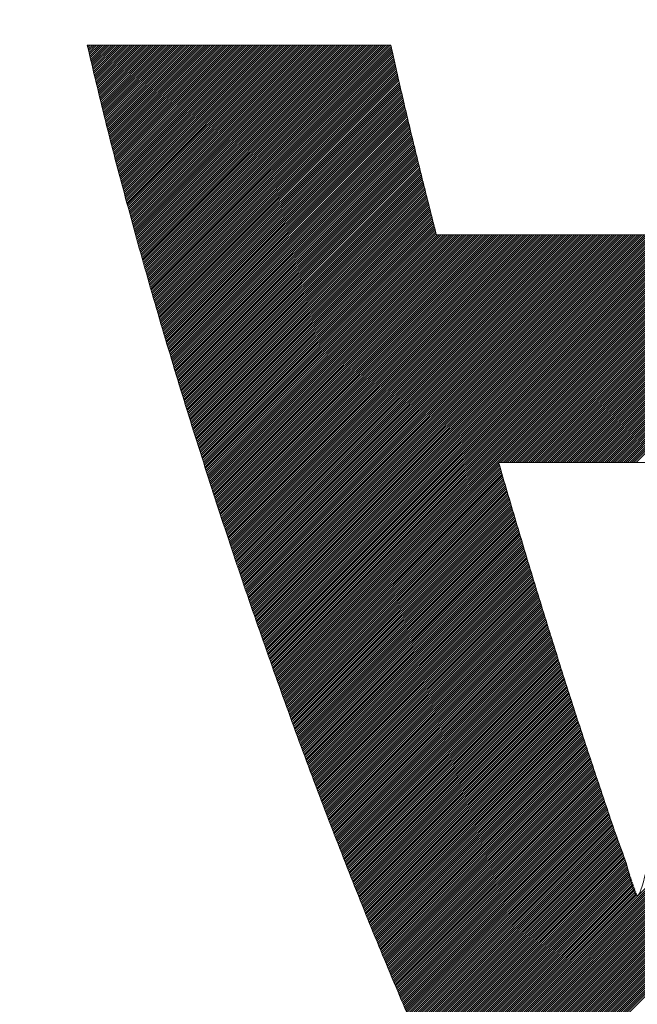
# Model space of a CAD drawing. Header units: millimetres. Extents: x 0 to 1071, y 0 to 742.
# Tile 52 of 130: x 183.72 to 186.32, y 523.35 to 527.51. Entities that reach past the tile are written whole.
import ezdxf

# ---------------------------------------------------------------- set-up
doc = ezdxf.new("R2010")
doc.units = ezdxf.units.MM
doc.header["$LTSCALE"] = 0.454724
doc.layers.add('NoLayerName_001', color=7, linetype='Continuous')
doc.layers.add('NoLayerName_002', color=7, linetype='Continuous')

# ---------------------------------------------------------------- blocks, each defined once
blk = doc.blocks.new('JZB_0009')
at = {"layer": 'NoLayerName_002', "color": 7, "linetype": 'Continuous', "lineweight": 25}
for p, q in [((0.004, 4.8402), (0.0008, 4.837)), ((0.0129, 4.8402), (0.0025, 4.8298)), ((0.0218, 4.8402), (0.0042, 4.8227)), ((0.0307, 4.8402), (0.0059, 4.8155)), ((0.0396, 4.8402), (0.0077, 4.8083)), ((0.0485, 4.8402), (0.0094, 4.8011)), ((0.0574, 4.8402), (0.0111, 4.7939)), ((0.0663, 4.8402), (0.0128, 4.7867)), ((0.0752, 4.8402), (0.0146, 4.7796)), ((0.0841, 4.8402), (0.0163, 4.7724)), ((0.093, 4.8402), (0.018, 4.7652)), ((0.1019, 4.8402), (0.0198, 4.758)), ((0.1109, 4.8402), (0.0215, 4.7508)), ((0.1198, 4.8402), (0.0232, 4.7436)), ((0.1287, 4.8402), (0.0249, 4.7365)), ((0.1376, 4.8402), (0.0267, 4.7293)), ((0.1465, 4.8402), (0.0284, 4.7221)), ((0.1554, 4.8402), (0.0301, 4.7149)), ((0.1643, 4.8402), (0.0318, 4.7077)), ((0.1732, 4.8402), (0.0336, 4.7006)), ((0.1821, 4.8402), (0.0353, 4.6934)), ((0.191, 4.8402), (0.037, 4.6862)), ((0.1999, 4.8402), (0.0387, 4.679)), ((0.2088, 4.8402), (0.0405, 4.6718)), ((0.2178, 4.8402), (0.0422, 4.6646)), ((0.2267, 4.8402), (0.0439, 4.6575)), ((0.2356, 4.8402), (0.0456, 4.6503)), ((0.2445, 4.8402), (0.0474, 4.6431)), ((0.2534, 4.8402), (0.0491, 4.6359)), ((0.2623, 4.8402), (0.0508, 4.6287)), ((0.2712, 4.8402), (0.0525, 4.6216)), ((0.2801, 4.8402), (0.0543, 4.6144)), ((0.289, 4.8402), (0.056, 4.6072)), ((0.2979, 4.8402), (0.0577, 4.6)), ((0.3068, 4.8402), (0.0595, 4.5928)), ((0.3158, 4.8402), (0.0612, 4.5856)), ((0.3247, 4.8402), (0.0629, 4.5785)), ((0.3336, 4.8402), (0.0646, 4.5713)), ((0.3425, 4.8402), (0.0664, 4.5641)), ((0.3514, 4.8402), (0.0681, 4.5569)), ((0.3603, 4.8402), (0.0698, 4.5497)), ((0.3692, 4.8402), (0.0715, 4.5425)), ((0.3781, 4.8402), (0.0734, 4.5355)), ((0.387, 4.8402), (0.0752, 4.5284)), ((0.3959, 4.8402), (0.077, 4.5213)), ((0.4048, 4.8402), (0.0788, 4.5142)), ((0.4137, 4.8402), (0.0807, 4.5071)), ((0.4227, 4.8402), (0.0825, 4.5001)), ((0.4316, 4.8402), (0.0843, 4.493)), ((0.4405, 4.8402), (0.0862, 4.4859)), ((0.4494, 4.8402), (0.088, 4.4788)), ((0.4583, 4.8402), (0.0898, 4.4717)), ((0.4672, 4.8402), (0.0916, 4.4647)), ((0.4761, 4.8402), (0.0935, 4.4576)), ((0.485, 4.8402), (0.0953, 4.4505)), ((0.4939, 4.8402), (0.0971, 4.4434)), ((0.5028, 4.8402), (0.099, 4.4363)), ((0.5117, 4.8402), (0.1008, 4.4293)), ((0.5206, 4.8402), (0.1026, 4.4222)), ((0.5296, 4.8402), (0.1044, 4.4151)), ((0.5385, 4.8402), (0.1063, 4.408)), ((0.5474, 4.8402), (0.1081, 4.4009)), ((0.5563, 4.8402), (0.1099, 4.3939)), ((0.5652, 4.8402), (0.1118, 4.3868)), ((0.5741, 4.8402), (0.1136, 4.3797)), ((0.583, 4.8402), (0.1154, 4.3726)), ((0.5919, 4.8402), (0.1172, 4.3655)), ((0.6008, 4.8402), (0.1191, 4.3585)), ((0.6097, 4.8402), (0.1209, 4.3514)), ((0.6186, 4.8402), (0.1227, 4.3443)), ((0.6275, 4.8402), (0.1246, 4.3372)), ((0.6365, 4.8402), (0.1264, 4.3301)), ((0.6454, 4.8402), (0.1282, 4.3231)), ((0.6543, 4.8402), (0.13, 4.316)), ((0.6632, 4.8402), (0.1319, 4.3089)), ((0.6721, 4.8402), (0.1337, 4.3018)), ((0.681, 4.8402), (0.1355, 4.2947)), ((0.6899, 4.8402), (0.1374, 4.2877)), ((0.6988, 4.8402), (0.1392, 4.2806)), ((0.7077, 4.8402), (0.141, 4.2735)), ((0.7166, 4.8402), (0.1428, 4.2664)), ((0.7255, 4.8402), (0.1447, 4.2593)), ((0.7344, 4.8402), (0.1465, 4.2523)), ((0.7434, 4.8402), (0.1483, 4.2452)), ((0.7523, 4.8402), (0.1502, 4.2381)), ((0.7612, 4.8402), (0.1521, 4.2311)), ((0.7701, 4.8402), (0.154, 4.2242)), ((0.779, 4.8402), (0.156, 4.2172)), ((0.7879, 4.8402), (0.1579, 4.2103)), ((0.7968, 4.8402), (0.1599, 4.2033)), ((0.8057, 4.8402), (0.1619, 4.1964)), ((0.8146, 4.8402), (0.1638, 4.1894)), ((0.8235, 4.8402), (0.1658, 4.1825)), ((0.8324, 4.8402), (0.1678, 4.1755)), ((0.8413, 4.8402), (0.1697, 4.1686)), ((0.8503, 4.8402), (0.1717, 4.1616)), ((0.8592, 4.8402), (0.1736, 4.1547)), ((0.8681, 4.8402), (0.1756, 4.1477)), ((0.877, 4.8402), (0.1776, 4.1408)), ((0.8859, 4.8402), (0.1795, 4.1338)), ((0.8948, 4.8402), (0.1815, 4.1269)), ((0.9037, 4.8402), (0.1834, 4.1199)), ((0.9126, 4.8402), (0.1854, 4.113)), ((0.9215, 4.8402), (0.1874, 4.106)), ((0.9304, 4.8402), (0.1893, 4.0991)), ((0.9393, 4.8402), (0.1913, 4.0922)), ((0.9482, 4.8402), (0.1932, 4.0852)), ((0.9572, 4.8402), (0.1952, 4.0783)), ((0.9661, 4.8402), (0.1972, 4.0713)), ((0.975, 4.8402), (0.1991, 4.0644)), ((0.9839, 4.8402), (0.2011, 4.0574)), ((0.9928, 4.8402), (0.203, 4.0505)), ((1.0017, 4.8402), (0.205, 4.0435)), ((1.0106, 4.8402), (0.207, 4.0366)), ((1.0195, 4.8402), (0.2089, 4.0296)), ((1.0284, 4.8402), (0.2109, 4.0227)), ((1.0373, 4.8402), (0.2128, 4.0157)), ((1.0462, 4.8402), (0.2148, 4.0088)), ((1.0552, 4.8402), (0.2168, 4.0018)), ((1.0641, 4.8402), (0.2187, 3.9949)), ((1.073, 4.8402), (0.2207, 3.9879)), ((1.0819, 4.8402), (0.2227, 3.981)), ((1.0908, 4.8402), (0.2246, 3.974)), ((1.0997, 4.8402), (0.2266, 3.9671)), ((1.1086, 4.8402), (0.2285, 3.9601)), ((1.1175, 4.8402), (0.2305, 3.9532)), ((1.1264, 4.8402), (0.2325, 3.9462)), ((1.1353, 4.8402), (0.2344, 3.9393)), ((1.1442, 4.8402), (0.2364, 3.9324)), ((1.1531, 4.8402), (0.2383, 3.9254)), ((1.1621, 4.8402), (0.2403, 3.9185)), ((1.171, 4.8402), (0.2423, 3.9115)), ((1.1799, 4.8402), (0.2442, 3.9046)), ((1.1888, 4.8402), (0.2462, 3.8976)), ((1.1977, 4.8402), (0.2481, 3.8907)), ((1.2066, 4.8402), (0.2501, 3.8837)), ((1.2155, 4.8402), (0.2521, 3.8768)), ((1.2244, 4.8402), (0.254, 3.8698)), ((1.2333, 4.8402), (0.256, 3.8629)), ((1.2422, 4.8402), (0.2579, 3.8559)), ((1.2511, 4.8402), (0.2599, 3.849)), ((1.26, 4.8402), (0.2619, 3.842)), ((1.269, 4.8402), (0.2638, 3.8351)), ((1.2779, 4.8402), (0.2658, 3.8281)), ((1.2813, 4.8347), (0.2677, 3.8212)), ((1.283, 4.8275), (0.2697, 3.8142)), ((1.2846, 4.8203), (0.2717, 3.8073)), ((3.9682, 4.8402), (2.2081, 3.0801)), ((3.9771, 4.8402), (2.217, 3.0801)), ((3.986, 4.8402), (2.2259, 3.0801)), ((3.9949, 4.8402), (2.2348, 3.0801)), ((4.0038, 4.8402), (2.2437, 3.0801)), ((4.0128, 4.8402), (2.2526, 3.0801)), ((4.0217, 4.8402), (2.2615, 3.0801)), ((4.0306, 4.8402), (2.2704, 3.0801)), ((4.0395, 4.8402), (2.2793, 3.0801)), ((4.0484, 4.8402), (2.2882, 3.0801)), ((4.0573, 4.8402), (2.2972, 3.0801)), ((4.0662, 4.8402), (2.3061, 3.0801)), ((4.0751, 4.8402), (2.315, 3.0801)), ((1.2863, 4.813), (0.2736, 3.8003)), ((1.288, 4.8058), (0.2756, 3.7934)), ((1.2897, 4.7986), (0.2775, 3.7864)), ((1.2914, 4.7913), (0.2795, 3.7795)), ((1.293, 4.7841), (0.2815, 3.7726)), ((1.2947, 4.7769), (0.2834, 3.7656)), ((1.2964, 4.7696), (0.2854, 3.7587)), ((1.2981, 4.7624), (0.2874, 3.7517)), ((1.2997, 4.7552), (0.2893, 3.7448)), ((1.3014, 4.748), (0.2913, 3.7378)), ((1.3031, 4.7407), (0.2932, 3.7309)), ((1.3048, 4.7335), (0.2952, 3.7239)), ((1.3064, 4.7263), (0.2972, 3.717)), ((1.3081, 4.719), (0.2991, 3.71)), ((1.3098, 4.7118), (0.3011, 3.7031)), ((1.3115, 4.7046), (0.303, 3.6961)), ((1.3131, 4.6973), (0.305, 3.6892)), ((1.3148, 4.6901), (0.307, 3.6822)), ((1.3165, 4.6829), (0.3089, 3.6753)), ((1.3182, 4.6756), (0.3109, 3.6683)), ((1.3198, 4.6684), (0.3128, 3.6614)), ((1.3215, 4.6612), (0.3148, 3.6544)), ((1.3232, 4.6539), (0.3168, 3.6475)), ((1.3249, 4.6467), (0.3187, 3.6405)), ((1.3266, 4.6395), (0.3207, 3.6336)), ((1.3282, 4.6322), (0.3226, 3.6266)), ((1.3299, 4.625), (0.3246, 3.6197)), ((1.3316, 4.6178), (0.3266, 3.6128)), ((1.3333, 4.6105), (0.3285, 3.6058)), ((1.3349, 4.6033), (0.3305, 3.5989)), ((1.3366, 4.5961), (0.3326, 3.5921)), ((1.3383, 4.5888), (0.3348, 3.5853)), ((1.34, 4.5816), (0.3369, 3.5785)), ((1.3416, 4.5744), (0.339, 3.5717)), ((1.3433, 4.5671), (0.3411, 3.5649)), ((1.345, 4.5599), (0.3432, 3.5581)), ((1.3467, 4.5527), (0.3453, 3.5513)), ((1.3483, 4.5454), (0.3474, 3.5445)), ((1.35, 4.5382), (0.3495, 3.5377)), ((1.3517, 4.531), (0.3517, 3.5309)), ((1.3534, 4.5238), (0.3538, 3.5241)), ((1.355, 4.5165), (0.3559, 3.5173)), ((1.3567, 4.5093), (0.358, 3.5106)), ((1.3584, 4.5021), (0.3601, 3.5038)), ((1.3601, 4.4948), (0.3622, 3.497)), ((1.3618, 4.4876), (0.3643, 3.4902)), ((1.3634, 4.4804), (0.3664, 3.4834)), ((1.3651, 4.4731), (0.3685, 3.4766)), ((1.3668, 4.4659), (0.3707, 3.4698)), ((1.3685, 4.4587), (0.3728, 3.463)), ((1.3701, 4.4514), (0.3749, 3.4562)), ((1.3719, 4.4443), (0.377, 3.4494)), ((1.3737, 4.4372), (0.3791, 3.4426)), ((1.3755, 4.4301), (0.3812, 3.4358)), ((1.3773, 4.4229), (0.3833, 3.429)), ((1.379, 4.4158), (0.3854, 3.4222)), ((1.3808, 4.4087), (0.3876, 3.4154)), ((1.3826, 4.4015), (0.3897, 3.4086)), ((1.3844, 4.3944), (0.3918, 3.4018)), ((1.3862, 4.3873), (0.3939, 3.395)), ((1.3879, 4.3801), (0.396, 3.3882)), ((1.3897, 4.373), (0.3981, 3.3814)), ((1.3915, 4.3659), (0.4002, 3.3746)), ((1.3933, 4.3588), (0.4023, 3.3678)), ((1.395, 4.3516), (0.4045, 3.361)), ((1.3968, 4.3445), (0.4066, 3.3542)), ((1.3986, 4.3374), (0.4087, 3.3474)), ((1.4004, 4.3302), (0.4108, 3.3406)), ((1.4022, 4.3231), (0.4129, 3.3338)), ((1.4039, 4.316), (0.415, 3.3271)), ((1.4057, 4.3088), (0.4171, 3.3203)), ((1.4075, 4.3017), (0.4192, 3.3135)), ((1.4093, 4.2946), (0.4214, 3.3067)), ((1.4111, 4.2875), (0.4235, 3.2999)), ((1.4128, 4.2803), (0.4256, 3.2931)), ((1.4146, 4.2732), (0.4277, 3.2863)), ((1.4164, 4.2661), (0.4298, 3.2795)), ((1.4182, 4.2589), (0.4319, 3.2727)), ((1.4199, 4.2518), (0.434, 3.2659)), ((1.4217, 4.2447), (0.4361, 3.2591)), ((1.4235, 4.2375), (0.4383, 3.2523)), ((1.4253, 4.2304), (0.4404, 3.2455)), ((1.4271, 4.2233), (0.4425, 3.2387)), ((1.4288, 4.2162), (0.4446, 3.2319)), ((1.4306, 4.209), (0.4467, 3.2251)), ((1.4324, 4.2019), (0.4488, 3.2183)), ((1.4342, 4.1948), (0.4509, 3.2115)), ((1.4359, 4.1876), (0.453, 3.2047)), ((1.4377, 4.1805), (0.4551, 3.1979)), ((1.4395, 4.1734), (0.4573, 3.1911)), ((1.4413, 4.1662), (0.4594, 3.1843)), ((1.4431, 4.1591), (0.4615, 3.1775)), ((1.4448, 4.152), (0.4636, 3.1707)), ((1.4466, 4.1449), (0.4657, 3.1639)), ((1.4484, 4.1377), (0.4678, 3.1571)), ((1.4502, 4.1306), (0.4699, 3.1504)), ((1.452, 4.1235), (0.472, 3.1436)), ((1.4537, 4.1163), (0.4742, 3.1368)), ((1.4555, 4.1092), (0.4763, 3.13)), ((1.4573, 4.1021), (0.4784, 3.1232)), ((1.4591, 4.0949), (0.4805, 3.1164)), ((1.4608, 4.0878), (0.4826, 3.1096)), ((1.4626, 4.0807), (0.4847, 3.1028)), ((1.4644, 4.0736), (0.4868, 3.096)), ((1.4662, 4.0664), (0.4889, 3.0892)), ((1.468, 4.0593), (0.4911, 3.0824)), ((1.4697, 4.0522), (0.4932, 3.0756)), ((1.4715, 4.045), (0.4953, 3.0688)), ((1.4756, 4.0402), (0.4974, 3.062)), ((1.4845, 4.0402), (0.4995, 3.0552)), ((1.4934, 4.0402), (0.5016, 3.0484)), ((1.5023, 4.0402), (0.5037, 3.0416)), ((1.5112, 4.0402), (0.5058, 3.0348)), ((1.5201, 4.0402), (0.508, 3.028)), ((1.529, 4.0402), (0.5101, 3.0212)), ((1.5379, 4.0402), (0.5122, 3.0144)), ((1.5468, 4.0402), (0.5143, 3.0076)), ((1.5557, 4.0402), (0.5164, 3.0008)), ((1.5647, 4.0402), (0.5185, 2.994)), ((1.5736, 4.0402), (0.5206, 2.9872)), ((1.5825, 4.0402), (0.5227, 2.9804)), ((1.5914, 4.0402), (0.5249, 2.9736)), ((1.6003, 4.0402), (0.527, 2.9669)), ((1.6092, 4.0402), (0.5291, 2.9601)), ((1.6181, 4.0402), (0.5312, 2.9533)), ((1.627, 4.0402), (0.5334, 2.9466)), ((1.6359, 4.0402), (0.5357, 2.9399)), ((1.6448, 4.0402), (0.5379, 2.9333)), ((1.6537, 4.0402), (0.5402, 2.9266)), ((1.6626, 4.0402), (0.5424, 2.9199)), ((1.6716, 4.0402), (0.5447, 2.9133)), ((1.6805, 4.0402), (0.5469, 2.9066)), ((1.6894, 4.0402), (0.5492, 2.9)), ((1.6983, 4.0402), (0.5514, 2.8933)), ((1.7072, 4.0402), (0.5537, 2.8866)), ((1.7161, 4.0402), (0.5559, 2.88)), ((1.725, 4.0402), (0.5581, 2.8733)), ((1.7339, 4.0402), (0.5604, 2.8667)), ((1.7428, 4.0402), (0.5626, 2.86)), ((1.7517, 4.0402), (0.5649, 2.8533)), ((1.7606, 4.0402), (0.5671, 2.8467)), ((1.7696, 4.0402), (0.5694, 2.84)), ((1.7785, 4.0402), (0.5716, 2.8334)), ((1.7874, 4.0402), (0.5739, 2.8267)), ((1.7963, 4.0402), (0.5761, 2.82)), ((1.8052, 4.0402), (0.5784, 2.8134)), ((1.8141, 4.0402), (0.5806, 2.8067)), ((1.823, 4.0402), (0.5829, 2.8001)), ((1.8319, 4.0402), (0.5851, 2.7934)), ((1.8408, 4.0402), (0.5874, 2.7867)), ((1.8497, 4.0402), (0.5896, 2.7801)), ((1.8586, 4.0402), (0.5919, 2.7734)), ((1.8675, 4.0402), (0.5941, 2.7668)), ((1.8765, 4.0402), (0.5964, 2.7601)), ((1.8854, 4.0402), (0.5986, 2.7534)), ((1.8943, 4.0402), (0.6009, 2.7468)), ((1.9032, 4.0402), (0.6031, 2.7401)), ((1.9121, 4.0402), (0.6054, 2.7335)), ((1.921, 4.0402), (0.6076, 2.7268)), ((1.9299, 4.0402), (0.6099, 2.7201)), ((1.9388, 4.0402), (0.6121, 2.7135)), ((1.9477, 4.0402), (0.6144, 2.7068)), ((1.9566, 4.0402), (0.6166, 2.7002)), ((1.9655, 4.0402), (0.6188, 2.6935)), ((1.9744, 4.0402), (0.6211, 2.6868)), ((1.9834, 4.0402), (0.6233, 2.6802)), ((1.9923, 4.0402), (0.6256, 2.6735)), ((2.0012, 4.0402), (0.6278, 2.6669)), ((2.0101, 4.0402), (0.6301, 2.6602)), ((2.019, 4.0402), (0.6323, 2.6535)), ((2.0279, 4.0402), (0.6346, 2.6469)), ((2.0368, 4.0402), (0.6368, 2.6402)), ((2.0457, 4.0402), (0.6391, 2.6335)), ((2.0546, 4.0402), (0.6413, 2.6269)), ((2.0635, 4.0402), (0.6436, 2.6202)), ((2.0724, 4.0402), (0.6458, 2.6136)), ((2.0813, 4.0402), (0.6481, 2.6069)), ((2.0903, 4.0402), (0.6503, 2.6002)), ((2.0992, 4.0402), (0.6526, 2.5936)), ((2.1081, 4.0402), (0.6548, 2.5869)), ((2.117, 4.0402), (0.6571, 2.5803)), ((2.1259, 4.0402), (0.6593, 2.5736)), ((2.1348, 4.0402), (0.6616, 2.5669)), ((2.1437, 4.0402), (0.6638, 2.5603)), ((2.1526, 4.0402), (0.6661, 2.5536)), ((2.1615, 4.0402), (0.6683, 2.547)), ((2.1704, 4.0402), (0.6706, 2.5403)), ((2.1793, 4.0402), (0.6728, 2.5336)), ((2.1882, 4.0402), (0.6751, 2.527)), ((2.1972, 4.0402), (0.6773, 2.5203)), ((2.2061, 4.0402), (0.6795, 2.5137)), ((2.215, 4.0402), (0.6818, 2.507)), ((2.2239, 4.0402), (0.684, 2.5003)), ((2.2328, 4.0402), (0.6863, 2.4937)), ((2.2417, 4.0402), (0.6885, 2.487)), ((2.2506, 4.0402), (0.6908, 2.4804)), ((2.2595, 4.0402), (0.693, 2.4737)), ((2.2684, 4.0402), (0.6953, 2.467)), ((2.2773, 4.0402), (0.6975, 2.4604)), ((2.2862, 4.0402), (0.6998, 2.4537)), ((2.2951, 4.0402), (0.702, 2.4471)), ((2.3041, 4.0402), (0.7043, 2.4404)), ((2.313, 4.0402), (0.7065, 2.4337)), ((2.3219, 4.0402), (0.7088, 2.4271)), ((2.3308, 4.0402), (0.711, 2.4204)), ((2.3397, 4.0402), (0.7133, 2.4138)), ((2.3486, 4.0402), (0.7155, 2.4071)), ((2.3575, 4.0402), (0.7178, 2.4004)), ((2.3664, 4.0402), (0.72, 2.3938)), ((2.3753, 4.0402), (0.7223, 2.3871)), ((2.3842, 4.0402), (0.7245, 2.3805)), ((2.3931, 4.0402), (0.7268, 2.3738)), ((2.402, 4.0402), (0.729, 2.3671)), ((2.411, 4.0402), (0.7313, 2.3605)), ((2.4199, 4.0402), (0.7335, 2.3538)), ((2.4288, 4.0402), (0.7358, 2.3472)), ((2.4377, 4.0402), (0.738, 2.3405)), ((2.4466, 4.0402), (0.7403, 2.3338)), ((2.4555, 4.0402), (0.7425, 2.3272)), ((2.4644, 4.0402), (0.7447, 2.3205)), ((2.4733, 4.0402), (0.747, 2.3139)), ((2.4822, 4.0402), (0.7492, 2.3072)), ((2.4911, 4.0402), (0.7516, 2.3006)), ((2.5, 4.0402), (0.754, 2.2941)), ((2.509, 4.0402), (0.7563, 2.2876)), ((2.5179, 4.0402), (0.7587, 2.281)), ((2.5268, 4.0402), (0.7611, 2.2745)), ((2.5357, 4.0402), (0.7635, 2.268)), ((2.5446, 4.0402), (0.7659, 2.2615)), ((2.5535, 4.0402), (0.7682, 2.2549)), ((2.5624, 4.0402), (0.7706, 2.2484)), ((2.5713, 4.0402), (0.773, 2.2419)), ((2.5802, 4.0402), (0.7754, 2.2353)), ((2.5891, 4.0402), (0.7778, 2.2288)), ((2.598, 4.0402), (0.7801, 2.2223)), ((2.6069, 4.0402), (0.7825, 2.2158)), ((2.6159, 4.0402), (0.7849, 2.2092)), ((2.6248, 4.0402), (0.7873, 2.2027)), ((2.6337, 4.0402), (0.7897, 2.1962)), ((2.6426, 4.0402), (0.792, 2.1896)), ((2.6515, 4.0402), (0.7944, 2.1831)), ((2.6604, 4.0402), (0.7968, 2.1766)), ((2.6693, 4.0402), (0.7992, 2.17)), ((2.6782, 4.0402), (0.8016, 2.1635)), ((2.6871, 4.0402), (0.8039, 2.157)), ((2.696, 4.0402), (1.7359, 3.0801)), ((2.7049, 4.0402), (1.7448, 3.0801)), ((2.7138, 4.0402), (1.7537, 3.0801)), ((2.7228, 4.0402), (1.7626, 3.0801)), ((2.7317, 4.0402), (1.7716, 3.0801)), ((2.7406, 4.0402), (1.7805, 3.0801)), ((2.7495, 4.0402), (1.7894, 3.0801)), ((2.7584, 4.0402), (1.7983, 3.0801)), ((2.7673, 4.0402), (1.8072, 3.0801)), ((2.7762, 4.0402), (1.8161, 3.0801)), ((2.7851, 4.0402), (1.825, 3.0801)), ((2.794, 4.0402), (1.8339, 3.0801)), ((2.8029, 4.0402), (1.8428, 3.0801)), ((2.8118, 4.0402), (1.8517, 3.0801)), ((2.8207, 4.0402), (1.8606, 3.0801)), ((2.8297, 4.0402), (1.8695, 3.0801)), ((2.8386, 4.0402), (1.8785, 3.0801)), ((2.8475, 4.0402), (1.8874, 3.0801)), ((2.8564, 4.0402), (1.8963, 3.0801)), ((2.8653, 4.0402), (1.9052, 3.0801)), ((2.8742, 4.0402), (1.9141, 3.0801)), ((2.8831, 4.0402), (1.923, 3.0801)), ((2.892, 4.0402), (1.9319, 3.0801)), ((2.9009, 4.0402), (1.9408, 3.0801)), ((2.9098, 4.0402), (1.9497, 3.0801)), ((2.9187, 4.0402), (1.9586, 3.0801)), ((2.9276, 4.0402), (1.9675, 3.0801)), ((2.9366, 4.0402), (1.9764, 3.0801)), ((2.9455, 4.0402), (1.9854, 3.0801)), ((2.9544, 4.0402), (1.9943, 3.0801)), ((2.9633, 4.0402), (2.0032, 3.0801)), ((2.9722, 4.0402), (2.0121, 3.0801)), ((2.9811, 4.0402), (2.021, 3.0801)), ((2.99, 4.0402), (2.0299, 3.0801)), ((2.9989, 4.0402), (2.0388, 3.0801)), ((3.0078, 4.0402), (2.0477, 3.0801)), ((3.0167, 4.0402), (2.0566, 3.0801)), ((3.0256, 4.0402), (2.0655, 3.0801)), ((3.0345, 4.0402), (2.0744, 3.0801)), ((3.0435, 4.0402), (2.0833, 3.0801)), ((3.0524, 4.0402), (2.0923, 3.0801)), ((3.0613, 4.0402), (2.1012, 3.0801)), ((3.0702, 4.0402), (2.1101, 3.0801)), ((3.0791, 4.0402), (2.119, 3.0801)), ((3.088, 4.0402), (2.1279, 3.0801)), ((3.0969, 4.0402), (2.1368, 3.0801)), ((3.1058, 4.0402), (2.1457, 3.0801)), ((3.1147, 4.0402), (2.1546, 3.0801)), ((3.1236, 4.0402), (2.1635, 3.0801)), ((3.1325, 4.0402), (2.1724, 3.0801)), ((3.1414, 4.0402), (2.1813, 3.0801)), ((3.1504, 4.0402), (2.1903, 3.0801)), ((3.1593, 4.0402), (2.1992, 3.0801)), ((1.7354, 3.0795), (0.8063, 2.1505)), ((4.1471, 3.0771), (1.4964, 0.4264)), ((1.7374, 3.0726), (0.8087, 2.1439)), ((1.7394, 3.0657), (0.8111, 2.1374)), ((1.7414, 3.0588), (0.8134, 2.1309)), ((1.7434, 3.0519), (0.8158, 2.1243)), ((1.7454, 3.045), (0.8182, 2.1178)), ((1.7474, 3.0381), (0.8206, 2.1113)), ((4.1431, 3.0642), (1.4992, 0.4203)), ((4.1391, 3.0513), (1.502, 0.4142)), ((4.1351, 3.0383), (1.5048, 0.4081)), ((1.7494, 3.0312), (0.823, 2.1048)), ((1.7514, 3.0243), (0.8253, 2.0982)), ((1.7534, 3.0174), (0.8277, 2.0917)), ((1.7554, 3.0105), (0.8301, 2.0852)), ((1.7575, 3.0036), (0.8325, 2.0786)), ((1.7595, 2.9967), (0.8349, 2.0721)), ((1.7615, 2.9898), (0.8372, 2.0656)), ((4.1311, 3.0254), (1.5076, 0.402)), ((4.1271, 3.0125), (1.5104, 0.3959)), ((4.123, 2.9996), (1.5132, 0.3897)), ((1.7635, 2.983), (0.8396, 2.0591)), ((1.7655, 2.9761), (0.842, 2.0525)), ((1.7676, 2.9692), (0.8444, 2.046)), ((1.7696, 2.9623), (0.8468, 2.0395)), ((1.7716, 2.9554), (0.8491, 2.0329)), ((1.7736, 2.9485), (0.8515, 2.0264)), ((4.119, 2.9866), (1.516, 0.3836)), ((4.115, 2.9737), (1.5188, 0.3775)), ((4.111, 2.9608), (1.5216, 0.3714)), ((1.7757, 2.9416), (0.8539, 2.0199)), ((1.7777, 2.9348), (0.8563, 2.0134)), ((1.7797, 2.9279), (0.8587, 2.0068)), ((1.7817, 2.921), (0.861, 2.0003)), ((1.7837, 2.9141), (0.8634, 1.9938)), ((1.7858, 2.9072), (0.8658, 1.9872)), ((4.1068, 2.9477), (1.5244, 0.3653)), ((4.1023, 2.9342), (1.5273, 0.3592)), ((4.0977, 2.9208), (1.5301, 0.3531)), ((4.0932, 2.9073), (1.5329, 0.347)), ((1.7878, 2.9003), (0.8682, 1.9807)), ((1.7898, 2.8934), (0.8706, 1.9742)), ((1.7918, 2.8866), (0.8729, 1.9676)), ((1.7939, 2.8797), (0.8753, 1.9611)), ((1.7959, 2.8728), (0.8777, 1.9546)), ((1.7979, 2.8659), (0.8801, 1.9481)), ((4.0886, 2.8939), (1.5357, 0.3409)), ((4.0841, 2.8804), (1.5385, 0.3348)), ((4.0796, 2.867), (1.5413, 0.3287)), ((1.7999, 2.859), (0.8825, 1.9415)), ((1.8019, 2.8521), (0.8848, 1.935)), ((1.804, 2.8453), (0.8872, 1.9285)), ((1.8061, 2.8384), (0.8896, 1.9219)), ((1.8081, 2.8316), (0.892, 1.9154)), ((1.8102, 2.8247), (0.8943, 1.9089)), ((4.075, 2.8536), (1.5441, 0.3226)), ((4.0705, 2.8401), (1.5469, 0.3165)), ((4.066, 2.8267), (1.5497, 0.3104)), ((1.8123, 2.8179), (0.8967, 1.9024)), ((1.8143, 2.811), (0.8991, 1.8958)), ((1.8164, 2.8042), (0.9015, 1.8893)), ((1.8185, 2.7974), (0.9039, 1.8828)), ((1.8205, 2.7905), (0.9062, 1.8762)), ((1.8226, 2.7837), (0.9086, 1.8697)), ((4.0614, 2.8132), (1.5525, 0.3043)), ((4.0569, 2.7998), (1.5553, 0.2982)), ((4.0523, 2.7863), (1.5581, 0.2921)), ((1.8247, 2.7768), (0.911, 1.8632)), ((1.8267, 2.77), (0.9134, 1.8567)), ((1.8288, 2.7631), (0.9158, 1.8501)), ((1.8309, 2.7563), (0.9181, 1.8436)), ((1.8329, 2.7495), (0.9205, 1.8371)), ((1.835, 2.7426), (0.9229, 1.8305)), ((4.0478, 2.7729), (1.5609, 0.286)), ((4.0433, 2.7594), (1.5637, 0.2799)), ((4.0387, 2.746), (1.5665, 0.2738)), ((1.8371, 2.7358), (0.9253, 1.824)), ((1.8391, 2.7289), (0.9277, 1.8175)), ((1.8412, 2.7221), (0.93, 1.811)), ((1.8433, 2.7153), (0.9324, 1.8044)), ((1.8453, 2.7084), (0.9348, 1.7979)), ((1.8474, 2.7016), (0.9372, 1.7914)), ((4.0342, 2.7325), (1.5694, 0.2678)), ((4.0296, 2.7191), (1.5723, 0.2618)), ((4.0251, 2.7056), (1.5753, 0.2558)), ((1.8495, 2.6947), (0.9396, 1.7848)), ((1.8515, 2.6879), (0.9419, 1.7783)), ((1.8536, 2.681), (0.9443, 1.7718)), ((1.8557, 2.6742), (0.9467, 1.7653)), ((1.8577, 2.6674), (0.9491, 1.7587)), ((1.8598, 2.6605), (0.9515, 1.7522)), ((4.0206, 2.6922), (1.5782, 0.2498)), ((4.016, 2.6787), (1.5811, 0.2438)), ((4.0115, 2.6653), (1.584, 0.2378)), ((1.8619, 2.6537), (0.9538, 1.7457)), ((1.8639, 2.6468), (0.9562, 1.7391)), ((1.866, 2.64), (0.9586, 1.7326)), ((1.8681, 2.6332), (0.961, 1.7261)), ((1.8701, 2.6263), (0.9634, 1.7195)), ((1.8722, 2.6195), (0.9657, 1.713)), ((4.007, 2.6518), (1.5869, 0.2318)), ((4.0024, 2.6384), (1.5898, 0.2258)), ((3.9979, 2.625), (1.5927, 0.2198)), ((1.8743, 2.6126), (0.9681, 1.7065)), ((1.8763, 2.6058), (0.9705, 1.7)), ((1.8784, 2.5989), (0.9729, 1.6934)), ((1.8805, 2.5921), (0.9752, 1.6869)), ((1.8825, 2.5853), (0.9776, 1.6804)), ((1.8846, 2.5784), (0.98, 1.6739)), ((3.9933, 2.6115), (1.5956, 0.2138)), ((3.9888, 2.5981), (1.5985, 0.2078)), ((3.9843, 2.5846), (1.6014, 0.2018)), ((1.8867, 2.5716), (0.9825, 1.6674)), ((1.8887, 2.5647), (0.985, 1.661)), ((1.8908, 2.5579), (0.9875, 1.6546)), ((1.8929, 2.5511), (0.9899, 1.6481)), ((1.8949, 2.5442), (0.9924, 1.6417)), ((1.897, 2.5374), (0.9949, 1.6353)), ((3.9797, 2.5712), (1.6044, 0.1958)), ((3.9752, 2.5577), (1.6073, 0.1898)), ((3.9706, 2.5443), (1.6102, 0.1838)), ((1.8991, 2.5305), (0.9974, 1.6289)), ((1.9011, 2.5237), (0.9999, 1.6224)), ((1.9032, 2.5168), (1.0024, 1.616)), ((1.9053, 2.51), (1.0048, 1.6096)), ((1.9073, 2.5032), (1.0073, 1.6032)), ((1.9094, 2.4963), (1.0098, 1.5967)), ((3.9661, 2.5308), (1.6131, 0.1778)), ((3.9616, 2.5174), (1.616, 0.1718)), ((3.957, 2.5039), (1.6189, 0.1658)), ((1.9115, 2.4896), (1.0123, 1.5903)), ((1.9137, 2.4828), (1.0148, 1.5839)), ((1.9158, 2.476), (1.0172, 1.5774)), ((1.9179, 2.4692), (1.0197, 1.571)), ((1.92, 2.4624), (1.0222, 1.5646)), ((1.9222, 2.4556), (1.0247, 1.5582)), ((3.9525, 2.4905), (1.6218, 0.1598)), ((3.9479, 2.477), (1.6247, 0.1538)), ((3.9434, 2.4636), (1.6276, 0.1478)), ((3.9389, 2.4501), (1.6305, 0.1418)), ((1.9243, 2.4489), (1.0272, 1.5517)), ((1.9264, 2.4421), (1.0296, 1.5453)), ((1.9285, 2.4353), (1.0321, 1.5389)), ((1.9307, 2.4285), (1.0346, 1.5324)), ((1.9328, 2.4217), (1.0371, 1.526)), ((1.9349, 2.415), (1.0396, 1.5196)), ((3.9343, 2.4367), (1.6335, 0.1358)), ((3.9298, 2.4232), (1.6364, 0.1298)), ((3.9253, 2.4098), (1.6393, 0.1238)), ((1.937, 2.4082), (1.042, 1.5132)), ((1.9392, 2.4014), (1.0445, 1.5067)), ((1.9413, 2.3946), (1.047, 1.5003)), ((1.9434, 2.3878), (1.0495, 1.4939)), ((1.9456, 2.381), (1.052, 1.4875)), ((1.9477, 2.3743), (1.0544, 1.481)), ((1.9498, 2.3675), (1.0569, 1.4746)), ((3.9207, 2.3964), (1.6422, 0.1178)), ((1.9519, 2.3607), (1.0594, 1.4682)), ((1.9541, 2.3539), (1.0619, 1.4617)), ((1.9562, 2.3471), (1.0644, 1.4553)), ((1.9583, 2.3404), (1.0668, 1.4489)), ((1.9604, 2.3336), (1.0693, 1.4425)), ((1.9626, 2.3268), (1.0718, 1.436)), ((1.9647, 2.32), (1.0743, 1.4296)), ((1.9668, 2.3132), (1.0768, 1.4232)), ((1.9689, 2.3064), (1.0792, 1.4167)), ((1.9711, 2.2997), (1.0817, 1.4103)), ((1.9732, 2.2929), (1.0842, 1.4039)), ((1.9753, 2.2861), (1.0867, 1.3975)), ((1.9775, 2.2793), (1.0892, 1.391)), ((1.9796, 2.2725), (1.0917, 1.3846)), ((1.9817, 2.2658), (1.0941, 1.3782)), ((1.9838, 2.259), (1.0966, 1.3718)), ((1.986, 2.2522), (1.0992, 1.3654)), ((1.9881, 2.2454), (1.1017, 1.359)), ((1.9902, 2.2386), (1.1043, 1.3527)), ((1.9923, 2.2318), (1.1068, 1.3463)), ((1.9945, 2.2251), (1.1094, 1.34)), ((1.9966, 2.2183), (1.1119, 1.3336)), ((1.9987, 2.2115), (1.1145, 1.3272)), ((2.0008, 2.2047), (1.117, 1.3209)), ((2.003, 2.1979), (1.1196, 1.3145)), ((2.0051, 2.1911), (1.1221, 1.3082)), ((2.0072, 2.1844), (1.1247, 1.3018)), ((2.0093, 2.1776), (1.1272, 1.2955)), ((2.0115, 2.1708), (1.1298, 1.2891)), ((2.0136, 2.164), (1.1323, 1.2828)), ((2.0157, 2.1572), (1.1349, 1.2764)), ((2.0179, 2.1505), (1.1374, 1.27)), ((2.02, 2.1437), (1.14, 1.2637)), ((2.0222, 2.137), (1.1425, 1.2573)), ((2.0244, 2.1303), (1.1451, 1.251)), ((2.0266, 2.1236), (1.1476, 1.2446)), ((2.0288, 2.1169), (1.1502, 1.2383)), ((2.031, 2.1101), (1.1527, 1.2319)), ((2.0332, 2.1034), (1.1553, 1.2255)), ((2.0354, 2.0967), (1.1578, 1.2192)), ((2.0376, 2.09), (1.1604, 1.2128)), ((2.0397, 2.0833), (1.163, 1.2065)), ((2.0419, 2.0765), (1.1655, 1.2001)), ((2.0441, 2.0698), (1.1681, 1.1938)), ((2.0463, 2.0631), (1.1706, 1.1874)), ((2.0485, 2.0564), (1.1732, 1.181)), ((2.0507, 2.0497), (1.1757, 1.1747)), ((2.0529, 2.0429), (1.1783, 1.1683)), ((2.0551, 2.0362), (1.1808, 1.162)), ((2.0573, 2.0295), (1.1834, 1.1556)), ((2.0594, 2.0228), (1.1859, 1.1493)), ((2.0616, 2.0161), (1.1885, 1.1429)), ((2.0638, 2.0093), (1.191, 1.1366)), ((2.066, 2.0026), (1.1936, 1.1302)), ((2.0682, 1.9959), (1.1961, 1.1238)), ((2.0704, 1.9892), (1.1987, 1.1175)), ((2.0726, 1.9825), (1.2012, 1.1111)), ((2.0748, 1.9757), (1.2038, 1.1048)), ((2.0769, 1.969), (1.2063, 1.0984)), ((2.0791, 1.9623), (1.2089, 1.0921)), ((2.0813, 1.9556), (1.2114, 1.0857)), ((2.0835, 1.9489), (1.214, 1.0793)), ((2.0857, 1.9421), (1.2166, 1.073)), ((2.0879, 1.9354), (1.2192, 1.0668)), ((2.0901, 1.9287), (1.2218, 1.0605)), ((2.0923, 1.922), (1.2245, 1.0542)), ((2.0945, 1.9153), (1.2271, 1.0479)), ((2.0966, 1.9085), (1.2297, 1.0416)), ((2.0988, 1.9018), (1.2324, 1.0354)), ((2.101, 1.8951), (1.235, 1.0291)), ((2.1032, 1.8884), (1.2376, 1.0228)), ((2.1054, 1.8817), (1.2402, 1.0165)), ((2.1076, 1.8749), (1.2429, 1.0102)), ((2.1098, 1.8682), (1.2455, 1.0039)), ((2.112, 1.8615), (1.2481, 0.9977)), ((2.1142, 1.8548), (1.2508, 0.9914)), ((2.1163, 1.8481), (1.2534, 0.9851)), ((2.1185, 1.8413), (1.256, 0.9788)), ((2.1207, 1.8346), (1.2586, 0.9725)), ((2.1229, 1.8279), (1.2613, 0.9663)), ((2.1251, 1.8212), (1.2639, 0.96)), ((2.1273, 1.8145), (1.2665, 0.9537)), ((2.1295, 1.8077), (1.2692, 0.9474)), ((2.1317, 1.8011), (1.2718, 0.9411)), ((2.134, 1.7944), (1.2744, 0.9349)), ((2.1362, 1.7878), (1.277, 0.9286)), ((2.1385, 1.7811), (1.2797, 0.9223)), ((2.1407, 1.7745), (1.2823, 0.916)), ((2.143, 1.7678), (1.2849, 0.9097)), ((2.1452, 1.7612), (1.2875, 0.9035)), ((2.1475, 1.7545), (1.2902, 0.8972)), ((2.1498, 1.7479), (1.2928, 0.8909)), ((2.152, 1.7412), (1.2954, 0.8846)), ((2.1543, 1.7345), (1.2981, 0.8783)), ((2.1565, 1.7279), (1.3007, 0.8721)), ((2.1588, 1.7212), (1.3033, 0.8658)), ((2.161, 1.7146), (1.3059, 0.8595)), ((2.1633, 1.7079), (1.3086, 0.8532)), ((2.1655, 1.7013), (1.3112, 0.8469)), ((2.1678, 1.6946), (1.3138, 0.8407)), ((2.17, 1.688), (1.3165, 0.8344)), ((2.1723, 1.6813), (1.3191, 0.8281)), ((2.1746, 1.6747), (1.3217, 0.8218)), ((2.1768, 1.668), (1.3243, 0.8155)), ((2.1791, 1.6614), (1.327, 0.8093)), ((2.1813, 1.6547), (1.3296, 0.803)), ((2.1836, 1.648), (1.3322, 0.7967)), ((2.1858, 1.6414), (1.3349, 0.7905)), ((2.1881, 1.6347), (1.3376, 0.7843)), ((2.1903, 1.6281), (1.3403, 0.7781)), ((2.1926, 1.6214), (1.343, 0.7719)), ((2.1948, 1.6148), (1.3458, 0.7657)), ((2.1971, 1.6081), (1.3485, 0.7595)), ((2.1993, 1.6015), (1.3512, 0.7533)), ((2.2016, 1.5948), (1.3539, 0.7471)), ((2.2039, 1.5882), (1.3566, 0.7409)), ((2.2061, 1.5815), (1.3593, 0.7347)), ((2.2084, 1.5748), (1.362, 0.7285)), ((2.2106, 1.5682), (1.3647, 0.7223)), ((2.2129, 1.5615), (1.3675, 0.7161)), ((2.2151, 1.5549), (1.3702, 0.7099)), ((2.2174, 1.5482), (1.3729, 0.7037)), ((2.2196, 1.5416), (1.3756, 0.6975)), ((2.2219, 1.5349), (1.3783, 0.6913)), ((2.2241, 1.5283), (1.381, 0.6851)), ((2.2264, 1.5216), (1.3837, 0.6789)), ((2.2287, 1.515), (1.3864, 0.6727)), ((2.2309, 1.5083), (1.3891, 0.6665)), ((2.2332, 1.5016), (1.3919, 0.6603)), ((2.2354, 1.495), (1.3946, 0.6541)), ((2.2377, 1.4883), (1.3973, 0.6479)), ((2.2399, 1.4817), (1.4, 0.6417)), ((2.2422, 1.475), (1.4027, 0.6355)), ((2.2445, 1.4684), (1.4054, 0.6294)), ((2.2468, 1.4618), (1.4081, 0.6232)), ((2.2491, 1.4552), (1.4108, 0.617)), ((2.2514, 1.4486), (1.4135, 0.6108)), ((2.2537, 1.442), (1.4163, 0.6046)), ((2.256, 1.4354), (1.419, 0.5984)), ((2.2583, 1.4288), (1.4217, 0.5922)), ((2.2606, 1.4222), (1.4244, 0.586)), ((2.2629, 1.4156), (1.4271, 0.5798)), ((2.2652, 1.409), (1.4298, 0.5736)), ((2.2675, 1.4024), (1.4325, 0.5674)), ((2.2698, 1.3958), (1.4352, 0.5612)), ((2.2721, 1.3892), (1.4379, 0.555)), ((2.2744, 1.3826), (1.4407, 0.5488)), ((2.2768, 1.376), (1.4434, 0.5426)), ((2.2791, 1.3694), (1.4461, 0.5364)), ((2.2814, 1.3628), (1.4488, 0.5302)), ((2.2837, 1.3562), (1.4515, 0.524)), ((2.286, 1.3496), (1.4543, 0.5179)), ((2.2883, 1.343), (1.4572, 0.5118)), ((2.2906, 1.3364), (1.46, 0.5057)), ((2.2929, 1.3298), (1.4628, 0.4996)), ((2.2952, 1.3232), (1.4656, 0.4935)), ((2.2975, 1.3166), (1.4684, 0.4874)), ((2.2998, 1.31), (1.4712, 0.4813)), ((2.3021, 1.3034), (1.474, 0.4752)), ((2.3045, 1.2968), (1.4768, 0.4691)), ((2.3068, 1.2902), (1.4796, 0.463)), ((2.3091, 1.2836), (1.4824, 0.4569)), ((2.3115, 1.2771), (1.4852, 0.4508)), ((2.3138, 1.2705), (1.488, 0.4447)), ((2.3161, 1.2639), (1.4908, 0.4386)), ((2.3185, 1.2573), (1.4936, 0.4325))]:
    blk.add_line(p, q, dxfattribs=at)
at = {"layer": 'NoLayerName_002', "color": 7, "linetype": 'Continuous', "lineweight": 13}
for points in [[(1.28, 4.8402), (1.0667, 4.8402), (0.64, 4.8402), (0.2133, 4.8402), (0, 4.8402)], [(3.1672, 4.0402), (2.8848, 4.0402), (2.3199, 4.0402), (1.7551, 4.0402), (1.4727, 4.0402)], [(1.7352, 3.0801), (1.9302, 3.0801), (2.3201, 3.0801), (2.71, 3.0801), (2.9049, 3.0801)]]:
    blk.add_open_spline(points, degree=3, dxfattribs=at)
for points, knots in [([(0, 4.8402), (0.0255, 4.7342), (0.0762, 4.5179), (0.1621, 4.1904), (0.2551, 3.8545), (0.3553, 3.513), (0.4617, 3.168), (0.5733, 2.822), (0.6894, 2.4772), (0.8091, 2.136), (0.9315, 1.8008), (1.0558, 1.4739), (1.1812, 1.1577), (1.3066, 0.8544), (1.4317, 0.5666), (1.5543, 0.296), (1.6394, 0.1237), (1.6799, 0.0401)], [0, 0, 0, 0, 0.327103, 0.666482, 1.015745, 1.372484, 1.734278, 2.098697, 2.463304, 2.82566, 3.183326, 3.533864, 3.874841, 4.203831, 4.518422, 4.816221, 5.094863, 5.094863, 5.094863, 5.094863]), ([(1.4727, 4.0402), (1.4679, 4.0589), (1.4583, 4.0962), (1.4442, 4.152), (1.4302, 4.2074), (1.4164, 4.2625), (1.4029, 4.3172), (1.3895, 4.3715), (1.3764, 4.4254), (1.3635, 4.4788), (1.3509, 4.5319), (1.3385, 4.5844), (1.3263, 4.6365), (1.3143, 4.6882), (1.3027, 4.7393), (1.2912, 4.7899), (1.2838, 4.8235), (1.28, 4.8402)], [0, 0, 0, 0, 0.0579419, 0.1155093, 0.1726872, 0.2294603, 0.2858137, 0.3417323, 0.397201, 0.4522048, 0.5067287, 0.5607576, 0.6142766, 0.6672706, 0.7197247, 0.771624, 0.8229534, 0.8229534, 0.8229534, 0.8229534]), ([(2.9049, 3.0801), (2.8929, 3.0388), (2.8689, 2.9561), (2.8323, 2.8321), (2.7952, 2.7079), (2.7575, 2.5837), (2.7195, 2.4597), (2.6809, 2.3359), (2.642, 2.2124), (2.6027, 2.0895), (2.5631, 1.9672), (2.5232, 1.8458), (2.483, 1.7246), (2.4426, 1.6066), (2.402, 1.4818), (2.3612, 1.3876), (2.3199, 1.1863), (2.2788, 1.3876), (2.238, 1.4818), (2.1974, 1.6066), (2.157, 1.7246), (2.1168, 1.8458), (2.0769, 1.9672), (2.0373, 2.0895), (1.998, 2.2124), (1.9591, 2.3359), (1.9206, 2.4597), (1.8825, 2.5837), (1.8449, 2.7079), (1.8078, 2.8321), (1.7712, 2.9561), (1.7472, 3.0388), (1.7352, 3.0801)], [0, 0, 0, 0, 0.128961, 0.258325, 0.387964, 0.517751, 0.647556, 0.777253, 0.906714, 1.035811, 1.164415, 1.292401, 1.41964, 1.546006, 1.67137, 1.795607, 1.918591, 2.04156, 2.165787, 2.291143, 2.417503, 2.544737, 2.67272, 2.801322, 2.930417, 3.059876, 3.189572, 3.319376, 3.44916, 3.578797, 3.708157, 3.837112, 3.837112, 3.837112, 3.837112])]:
    blk.add_open_spline(points, degree=3, knots=knots, dxfattribs=at)

msp = doc.modelspace()

# ---------------------------------------------------------------- linework, layer by layer
at = {"layer": 'NoLayerName_001', "color": 7, "linetype": 'Continuous', "lineweight": 25}
for radius, start, end in [(39.5, 318.3301343, 270), (38, 319.6850908, 270.7162159)]:
    msp.add_arc((200, 525), radius, start, end, dxfattribs=at)

# ---------------------------------------------------------------- block references
at = {"layer": 'NoLayerName_001'}
msp.add_blockref('JZB_0009', (184.000046, 522.559448), dxfattribs=at)

doc.saveas('drawing.dxf')
